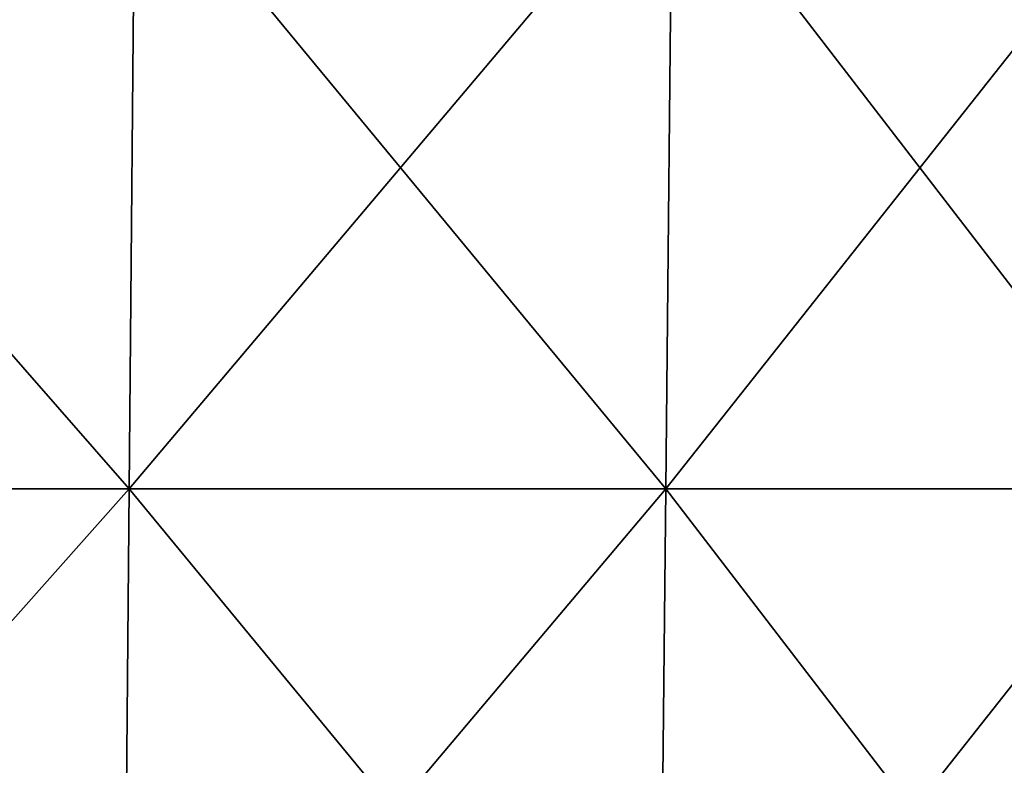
# Model space of a CAD drawing. Header units: millimetres. Extents: x -125 to 125, y -46 to 12.
# Tile 233 of 256: x 60 to 79, y -15 to -1. Entities that reach past the tile are written whole.
import ezdxf

# ---------------------------------------------------------------- set-up
doc = ezdxf.new("R2010")
doc.units = ezdxf.units.MM
doc.header["$LTSCALE"] = 26.699852
doc.layers.add('182', color=7, linetype='CONTINUOUS')
doc.layers.add('183', color=7, linetype='CONTINUOUS')

msp = doc.modelspace()

# ---------------------------------------------------------------- linework, layer by layer
at = {"layer": '182', "color": 7, "linetype": 'CONTINUOUS'}
for points in [[(51.789, -10.087, -113.402), (62.438, 1.868, -108.146), (62.334, -10.087, -107.966), (51.789, -10.087, -113.402)], [(51.876, 1.868, -113.592), (62.438, 1.868, -108.146), (51.789, -10.087, -113.402), (51.876, 1.868, -113.592)], [(62.334, -10.087, -107.966), (72.435, 1.868, -101.721), (72.314, -10.087, -101.551), (62.334, -10.087, -107.966)], [(62.438, 1.868, -108.146), (72.435, 1.868, -101.721), (62.334, -10.087, -107.966), (62.438, 1.868, -108.146)], [(72.435, 1.868, -101.721), (81.777, 1.868, -94.375), (72.314, -10.087, -101.551), (72.435, 1.868, -101.721)], [(72.314, -10.087, -101.551), (81.777, 1.868, -94.375), (81.64, -10.087, -94.218), (72.314, -10.087, -101.551)], [(51.702, -22.043, -113.212), (51.789, -10.087, -113.402), (62.334, -10.087, -107.966), (51.702, -22.043, -113.212)], [(62.23, -22.043, -107.785), (51.702, -22.043, -113.212), (62.334, -10.087, -107.966), (62.23, -22.043, -107.785)], [(62.23, -22.043, -107.785), (62.334, -10.087, -107.966), (72.314, -10.087, -101.551), (62.23, -22.043, -107.785)], [(72.193, -22.043, -101.381), (62.23, -22.043, -107.785), (72.314, -10.087, -101.551), (72.193, -22.043, -101.381)], [(72.193, -22.043, -101.381), (72.314, -10.087, -101.551), (81.64, -10.087, -94.218), (72.193, -22.043, -101.381)], [(81.503, -22.043, -94.06), (72.193, -22.043, -101.381), (81.64, -10.087, -94.218), (81.503, -22.043, -94.06)]]:
    msp.add_3dface(points, dxfattribs=at)
at = {"layer": '183', "color": 7, "linetype": 'CONTINUOUS'}
for points in [[(62.334, -10.087, 107.966), (51.876, 1.868, 113.592), (51.789, -10.087, 113.402), (62.334, -10.087, 107.966)], [(62.438, 1.868, 108.146), (51.876, 1.868, 113.592), (62.334, -10.087, 107.966), (62.438, 1.868, 108.146)], [(72.314, -10.087, 101.551), (62.438, 1.868, 108.146), (62.334, -10.087, 107.966), (72.314, -10.087, 101.551)], [(72.435, 1.868, 101.721), (62.438, 1.868, 108.146), (72.314, -10.087, 101.551), (72.435, 1.868, 101.721)], [(81.64, -10.087, 94.218), (72.435, 1.868, 101.721), (72.314, -10.087, 101.551), (81.64, -10.087, 94.218)], [(81.777, 1.868, 94.375), (72.435, 1.868, 101.721), (81.64, -10.087, 94.218), (81.777, 1.868, 94.375)], [(51.702, -22.043, 113.212), (62.23, -22.043, 107.785), (51.789, -10.087, 113.402), (51.702, -22.043, 113.212)], [(62.23, -22.043, 107.785), (62.334, -10.087, 107.966), (51.789, -10.087, 113.402), (62.23, -22.043, 107.785)], [(62.23, -22.043, 107.785), (72.193, -22.043, 101.381), (62.334, -10.087, 107.966), (62.23, -22.043, 107.785)], [(72.193, -22.043, 101.381), (72.314, -10.087, 101.551), (62.334, -10.087, 107.966), (72.193, -22.043, 101.381)], [(72.193, -22.043, 101.381), (81.503, -22.043, 94.06), (72.314, -10.087, 101.551), (72.193, -22.043, 101.381)], [(81.503, -22.043, 94.06), (81.64, -10.087, 94.218), (72.314, -10.087, 101.551), (81.503, -22.043, 94.06)]]:
    msp.add_3dface(points, dxfattribs=at)

doc.saveas('drawing.dxf')
